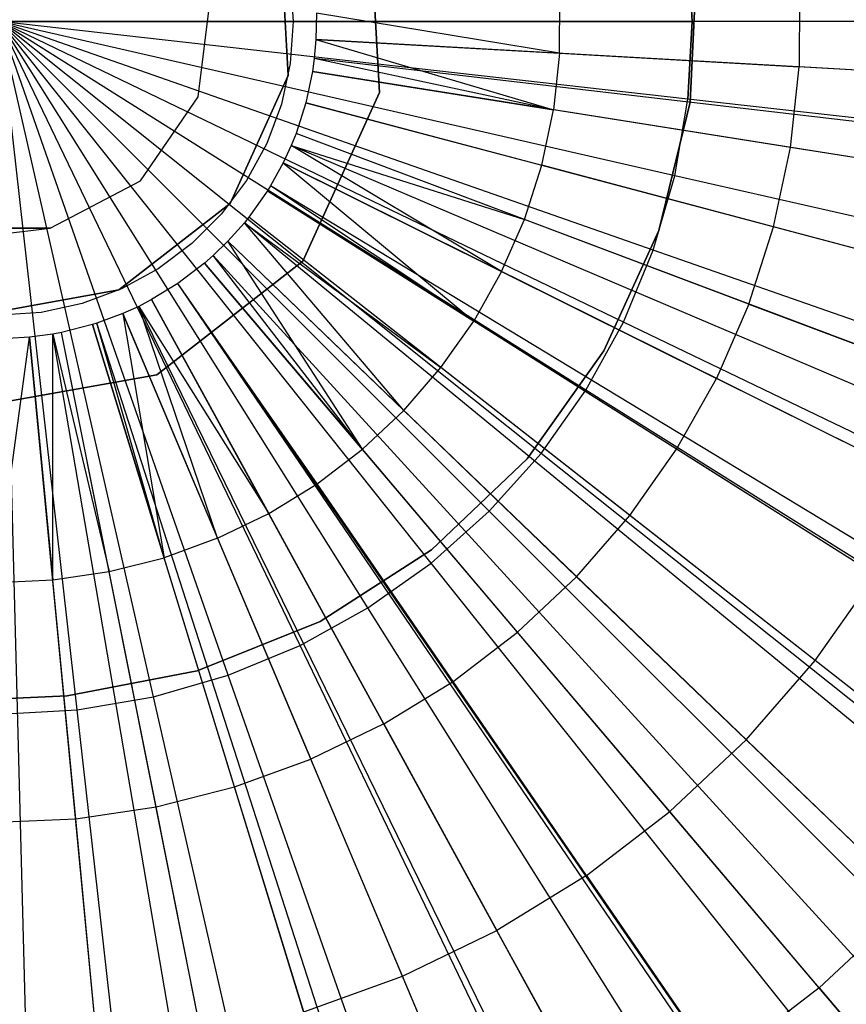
# Model space of a CAD drawing. Extents: x 0.2 to 44.2, y -21.9 to 24.
# Tile 174 of 239: x 18.5 to 19.5, y 14.7 to 16. Entities that reach past the tile are written whole.
import ezdxf

# ---------------------------------------------------------------- set-up
doc = ezdxf.new("R2010")
doc.units = 0
doc.header["$LTSCALE"] = 2.54
doc.layers.get('0').update_dxf_attribs({"color": 13, "linetype": 'CONTINUOUS'})

# ---------------------------------------------------------------- blocks, each defined once
blk = doc.blocks.new('GRUPUJ_2')
at = {"color": 0}
for p, q in [((14.957, 34.0877, 69.0161), (14.9434, 34.3266, 69.0161)), ((14.9434, 34.3266, 49.0161), (14.957, 34.0877, 49.0161)), ((14.957, 34.0877, 69.0161), (14.9434, 34.3266, 69.0161)), ((14.9434, 34.3266, 49.0161), (14.957, 34.0877, 49.0161)), ((14.8287, 34.2913, 69.0161), (14.839, 34.1098, 69.0161)), ((14.839, 34.1098, 49.0161), (14.8287, 34.2913, 49.0161)), ((14.839, 34.1098, 49.0161), (14.8287, 34.2913, 49.0161)), ((14.8287, 34.2913, 69.0161), (14.839, 34.1098, 69.0161)), ((15.3667, 34.2465, 48.673), (15.3586, 34.0755, 48.673)), ((15.3586, 34.0755, 44.673), (15.3667, 34.2465, 44.673)), ((15.3667, 34.2465, 48.673), (15.3586, 34.0755, 48.673)), ((15.3586, 34.0755, 44.673), (15.3667, 34.2465, 44.673)), ((14.8416, 34.2338, 69.0161), (14.8455, 34.1797, 69.0161)), ((15.5002, 34.226, 48.9307), (15.4995, 34.1211, 48.9307)), ((15.5002, 34.226, 48.9307), (15.4995, 34.1211, 48.9307)), ((15.1898, 34.1386, 48.9979), (15.1902, 34.2121, 48.9979)), ((15.1898, 34.1386, 48.9979), (15.1902, 34.2121, 48.9979)), ((14.8455, 34.1797, 69.0161), (14.8416, 34.1256, 69.0161)), ((14.8754, 34.1905, 49.05), (14.8748, 34.1565, 49.05)), ((14.8754, 34.1905, 49.05), (14.8748, 34.1565, 49.05)), ((15.1898, 34.1386, 48.9979), (14.8754, 34.1905, 49.05)), ((15.1898, 34.1386, 48.9979), (14.8754, 34.1905, 49.05)), ((14.8748, 34.1565, 49.05), (14.8727, 34.132, 49.05)), ((14.8748, 34.1565, 49.05), (14.8727, 34.132, 49.05)), ((14.8748, 34.1565, 49.05), (15.1898, 34.1386, 48.9979)), ((14.8748, 34.1565, 49.05), (15.1819, 34.0656, 48.9979)), ((14.8748, 34.1565, 49.05), (15.1898, 34.1386, 48.9979)), ((14.8748, 34.1565, 49.05), (15.1819, 34.0656, 48.9979)), ((16.7119, 34.0524, 48.5), (14.8748, 34.1565, 49.05)), ((16.7119, 34.0524, 48.5), (14.8748, 34.1565, 49.05)), ((14.8727, 34.132, 49.05), (14.8704, 34.1152, 49.05)), ((14.8727, 34.132, 49.05), (14.8704, 34.1152, 49.05)), ((15.1819, 34.0656, 48.9979), (14.8727, 34.132, 49.05)), ((15.1819, 34.0656, 48.9979), (14.8727, 34.132, 49.05)), ((16.7003, 33.9182, 48.5), (14.8727, 34.132, 49.05)), ((16.7003, 33.9182, 48.5), (14.8727, 34.132, 49.05)), ((15.1898, 34.1386, 48.9979), (15.1819, 34.0656, 48.9979)), ((15.1898, 34.1386, 48.9979), (15.1819, 34.0656, 48.9979)), ((15.1898, 34.1386, 48.9979), (15.4995, 34.1211, 48.9307)), ((15.1898, 34.1386, 48.9979), (15.4995, 34.1211, 48.9307)), ((14.8416, 34.1256, 69.0161), (14.8301, 34.0726, 69.0161)), ((14.8704, 34.1152, 49.05), (14.8618, 34.0746, 49.05)), ((14.8704, 34.1152, 49.05), (14.8618, 34.0746, 49.05)), ((14.8704, 34.1152, 49.05), (15.1819, 34.0656, 48.9979)), ((14.8704, 34.1152, 49.05), (15.1819, 34.0656, 48.9979)), ((16.6875, 33.8258, 48.5), (14.8704, 34.1152, 49.05)), ((16.6875, 33.8258, 48.5), (14.8704, 34.1152, 49.05)), ((15.4883, 34.0168, 48.9307), (15.4995, 34.1211, 48.9307)), ((15.4883, 34.0168, 48.9307), (15.4995, 34.1211, 48.9307)), ((15.8034, 34.1039, 48.8487), (15.4995, 34.1211, 48.9307)), ((15.8034, 34.1039, 48.8487), (15.4995, 34.1211, 48.9307)), ((14.839, 34.1098, 69.0161), (14.7637, 33.9442, 69.0161)), ((14.7637, 33.9442, 49.0161), (14.839, 34.1098, 49.0161)), ((14.7637, 33.9442, 49.0161), (14.839, 34.1098, 49.0161)), ((14.839, 34.1098, 69.0161), (14.7637, 33.9442, 69.0161)), ((14.839, 34.1098, 49.0161), (14.839, 34.1098, 69.0161)), ((14.839, 34.1098, 49.0161), (14.839, 34.1098, 69.0161)), ((14.8579, 33.8698, 69.0161), (14.957, 34.0877, 69.0161)), ((14.957, 34.0877, 49.0161), (14.8579, 33.8698, 49.0161)), ((14.8579, 33.8698, 69.0161), (14.957, 34.0877, 69.0161)), ((14.957, 34.0877, 49.0161), (14.8579, 33.8698, 49.0161)), ((14.957, 34.0877, 69.0161), (14.957, 34.0877, 49.0161)), ((14.957, 34.0877, 69.0161), (14.957, 34.0877, 49.0161)), ((14.8301, 34.0726, 69.0161), (14.8112, 34.0218, 69.0161)), ((14.8618, 34.0746, 49.05), (14.8491, 34.035, 49.05)), ((14.8618, 34.0746, 49.05), (14.8491, 34.035, 49.05)), ((14.8618, 34.0746, 49.05), (15.1667, 33.9937, 48.9979)), ((14.8618, 34.0746, 49.05), (15.1667, 33.9937, 48.9979)), ((16.6403, 33.6028, 48.5), (14.8618, 34.0746, 49.05)), ((16.6403, 33.6028, 48.5), (14.8618, 34.0746, 49.05)), ((15.1667, 33.9937, 48.9979), (15.1819, 34.0656, 48.9979)), ((15.1667, 33.9937, 48.9979), (15.1819, 34.0656, 48.9979)), ((15.4883, 34.0168, 48.9307), (15.1819, 34.0656, 48.9979)), ((15.4883, 34.0168, 48.9307), (15.1819, 34.0656, 48.9979)), ((15.3586, 34.0755, 48.673), (15.3182, 33.9093, 48.673)), ((15.3182, 33.9093, 44.673), (15.3586, 34.0755, 44.673)), ((15.3586, 34.0755, 48.673), (15.3182, 33.9093, 48.673)), ((15.3182, 33.9093, 44.673), (15.3586, 34.0755, 44.673)), ((15.3586, 34.0755, 48.673), (15.3586, 34.0755, 44.673)), ((15.3586, 34.0755, 48.673), (15.3586, 34.0755, 44.673)), ((14.8491, 34.035, 49.05), (14.8428, 34.0192, 49.05)), ((14.8491, 34.035, 49.05), (14.8428, 34.0192, 49.05)), ((15.1443, 33.9237, 48.9979), (14.8491, 34.035, 49.05)), ((15.1443, 33.9237, 48.9979), (14.8491, 34.035, 49.05)), ((16.5708, 33.3858, 48.5), (14.8491, 34.035, 49.05)), ((16.5708, 33.3858, 48.5), (14.8491, 34.035, 49.05)), ((14.8112, 34.0218, 69.0161), (14.7852, 33.9742, 69.0161)), ((14.8428, 34.0192, 49.05), (14.8325, 33.9969, 49.05)), ((14.8428, 34.0192, 49.05), (14.8325, 33.9969, 49.05)), ((15.1149, 33.8564, 48.9979), (14.8428, 34.0192, 49.05)), ((15.1149, 33.8564, 48.9979), (14.8428, 34.0192, 49.05)), ((14.8428, 34.0192, 49.05), (15.1443, 33.9237, 48.9979)), ((14.8428, 34.0192, 49.05), (15.1443, 33.9237, 48.9979)), ((16.5361, 33.2992, 48.5), (14.8428, 34.0192, 49.05)), ((16.5361, 33.2992, 48.5), (14.8428, 34.0192, 49.05)), ((15.4666, 33.9141, 48.9307), (15.4883, 34.0168, 48.9307)), ((15.4666, 33.9141, 48.9307), (15.4883, 34.0168, 48.9307)), ((15.7889, 33.9689, 48.8487), (15.4883, 34.0168, 48.9307)), ((15.7889, 33.9689, 48.8487), (15.4883, 34.0168, 48.9307)), ((14.8325, 33.9969, 49.05), (14.8161, 33.9672, 49.05)), ((14.8325, 33.9969, 49.05), (14.8161, 33.9672, 49.05)), ((14.8325, 33.9969, 49.05), (15.1149, 33.8564, 48.9979)), ((14.8325, 33.9969, 49.05), (15.1149, 33.8564, 48.9979)), ((14.8325, 33.9969, 49.05), (15.0789, 33.7923, 48.9979)), ((14.8325, 33.9969, 49.05), (15.0789, 33.7923, 48.9979)), ((16.4797, 33.1768, 48.5), (14.8325, 33.9969, 49.05)), ((16.4797, 33.1768, 48.5), (14.8325, 33.9969, 49.05)), ((15.1443, 33.9237, 48.9979), (15.1667, 33.9937, 48.9979)), ((15.1443, 33.9237, 48.9979), (15.1667, 33.9937, 48.9979)), ((15.4666, 33.9141, 48.9307), (15.1667, 33.9937, 48.9979)), ((15.4666, 33.9141, 48.9307), (15.1667, 33.9937, 48.9979)), ((14.7852, 33.9742, 69.0161), (14.7527, 33.9308, 69.0161)), ((14.8161, 33.9672, 49.05), (14.8122, 33.9607, 49.05)), ((14.8161, 33.9672, 49.05), (14.8122, 33.9607, 49.05)), ((15.0789, 33.7923, 48.9979), (14.8161, 33.9672, 49.05)), ((15.0789, 33.7923, 48.9979), (14.8161, 33.9672, 49.05)), ((16.3897, 33.0135, 48.5), (14.8161, 33.9672, 49.05)), ((16.3897, 33.0135, 48.5), (14.8161, 33.9672, 49.05)), ((14.8122, 33.9607, 49.05), (14.7882, 33.9268, 49.05)), ((14.8122, 33.9607, 49.05), (14.7882, 33.9268, 49.05)), ((14.8122, 33.9607, 49.05), (15.0789, 33.7923, 48.9979)), ((14.8122, 33.9607, 49.05), (15.0789, 33.7923, 48.9979)), ((16.3679, 32.9782, 48.5), (14.8122, 33.9607, 49.05)), ((16.3679, 32.9782, 48.5), (14.8122, 33.9607, 49.05)), ((14.7637, 33.9442, 69.0161), (14.6201, 33.8326, 69.0161)), ((14.6201, 33.8326, 49.0161), (14.7637, 33.9442, 49.0161)), ((14.6201, 33.8326, 49.0161), (14.7637, 33.9442, 49.0161)), ((14.7637, 33.9442, 69.0161), (14.6201, 33.8326, 69.0161)), ((14.7637, 33.9442, 49.0161), (14.7637, 33.9442, 69.0161)), ((14.7637, 33.9442, 49.0161), (14.7637, 33.9442, 69.0161)), ((14.7527, 33.9308, 69.0161), (14.7143, 33.8925, 69.0161)), ((14.7882, 33.9268, 49.05), (14.7823, 33.9194, 49.05)), ((14.7882, 33.9268, 49.05), (14.7823, 33.9194, 49.05)), ((15.0365, 33.7322, 48.9979), (14.7882, 33.9268, 49.05)), ((15.0365, 33.7322, 48.9979), (14.7882, 33.9268, 49.05)), ((16.2366, 32.7919, 48.5), (14.7882, 33.9268, 49.05)), ((16.2366, 32.7919, 48.5), (14.7882, 33.9268, 49.05)), ((15.1149, 33.8564, 48.9979), (15.1443, 33.9237, 48.9979)), ((15.1149, 33.8564, 48.9979), (15.1443, 33.9237, 48.9979)), ((15.4346, 33.8142, 48.9307), (15.1443, 33.9237, 48.9979)), ((15.4346, 33.8142, 48.9307), (15.1443, 33.9237, 48.9979)), ((14.7823, 33.9194, 49.05), (14.761, 33.8955, 49.05)), ((14.7823, 33.9194, 49.05), (14.761, 33.8955, 49.05)), ((14.9883, 33.6768, 48.9979), (14.7823, 33.9194, 49.05)), ((14.7823, 33.9194, 49.05), (15.0365, 33.7322, 48.9979)), ((14.9883, 33.6768, 48.9979), (14.7823, 33.9194, 49.05)), ((14.7823, 33.9194, 49.05), (15.0365, 33.7322, 48.9979)), ((16.2041, 32.7515, 48.5), (14.7823, 33.9194, 49.05)), ((16.2041, 32.7515, 48.5), (14.7823, 33.9194, 49.05)), ((15.4346, 33.8142, 48.9307), (15.4666, 33.9141, 48.9307)), ((15.4346, 33.8142, 48.9307), (15.4666, 33.9141, 48.9307)), ((15.7607, 33.8361, 48.8487), (15.4666, 33.9141, 48.9307)), ((15.7607, 33.8361, 48.8487), (15.4666, 33.9141, 48.9307)), ((15.3182, 33.9093, 48.673), (15.2471, 33.7536, 48.673)), ((15.2471, 33.7536, 44.673), (15.3182, 33.9093, 44.673)), ((15.3182, 33.9093, 48.673), (15.2471, 33.7536, 48.673)), ((15.2471, 33.7536, 44.673), (15.3182, 33.9093, 44.673)), ((15.3182, 33.9093, 48.673), (15.3182, 33.9093, 44.673)), ((15.3182, 33.9093, 48.673), (15.3182, 33.9093, 44.673)), ((14.7143, 33.8925, 69.0161), (14.6709, 33.86, 69.0161)), ((14.761, 33.8955, 49.05), (14.7421, 33.877, 49.05)), ((14.761, 33.8955, 49.05), (14.7421, 33.877, 49.05)), ((14.761, 33.8955, 49.05), (14.9883, 33.6768, 48.9979)), ((14.9348, 33.6265, 48.9979), (14.761, 33.8955, 49.05)), ((14.9348, 33.6265, 48.9979), (14.761, 33.8955, 49.05)), ((14.761, 33.8955, 49.05), (14.9883, 33.6768, 48.9979)), ((16.0871, 32.6199, 48.5), (14.761, 33.8955, 49.05)), ((16.0871, 32.6199, 48.5), (14.761, 33.8955, 49.05)), ((14.7421, 33.877, 49.05), (14.7307, 33.867, 49.05)), ((14.7421, 33.877, 49.05), (14.7307, 33.867, 49.05)), ((14.9348, 33.6265, 48.9979), (14.7421, 33.877, 49.05)), ((14.9348, 33.6265, 48.9979), (14.7421, 33.877, 49.05)), ((15.9832, 32.5186, 48.5), (14.7421, 33.877, 49.05)), ((15.9832, 32.5186, 48.5), (14.7421, 33.877, 49.05)), ((14.6709, 33.86, 69.0161), (14.6234, 33.834, 69.0161)), ((14.669, 33.7229, 69.0161), (14.8579, 33.8698, 69.0161)), ((14.8579, 33.8698, 49.0161), (14.669, 33.7229, 49.0161)), ((14.669, 33.7229, 69.0161), (14.8579, 33.8698, 69.0161)), ((14.8579, 33.8698, 49.0161), (14.669, 33.7229, 49.0161)), ((14.7307, 33.867, 49.05), (14.6962, 33.8407, 49.05)), ((14.7307, 33.867, 49.05), (14.6962, 33.8407, 49.05)), ((14.7307, 33.867, 49.05), (14.9348, 33.6265, 48.9979)), ((14.7307, 33.867, 49.05), (14.9348, 33.6265, 48.9979)), ((15.921, 32.4638, 48.5), (14.7307, 33.867, 49.05)), ((15.921, 32.4638, 48.5), (14.7307, 33.867, 49.05)), ((14.8579, 33.8698, 69.0161), (14.8579, 33.8698, 49.0161)), ((14.8579, 33.8698, 69.0161), (14.8579, 33.8698, 49.0161)), ((15.1149, 33.8564, 48.9979), (15.0789, 33.7923, 48.9979)), ((15.1149, 33.8564, 48.9979), (15.0789, 33.7923, 48.9979)), ((15.1149, 33.8564, 48.9979), (15.3926, 33.7181, 48.9307)), ((15.1149, 33.8564, 48.9979), (15.3926, 33.7181, 48.9307)), ((14.6962, 33.8407, 49.05), (14.6623, 33.82, 49.05)), ((14.6962, 33.8407, 49.05), (14.6623, 33.82, 49.05)), ((14.8764, 33.5818, 48.9979), (14.6962, 33.8407, 49.05)), ((14.8764, 33.5818, 48.9979), (14.6962, 33.8407, 49.05)), ((15.7399, 32.3254, 48.5), (14.6962, 33.8407, 49.05)), ((15.7399, 32.3254, 48.5), (14.6962, 33.8407, 49.05)), ((15.7313, 32.3195, 48.5), (14.6962, 33.8407, 49.05)), ((15.7313, 32.3195, 48.5), (14.6962, 33.8407, 49.05)), ((14.6201, 33.8326, 69.0161), (14.4411, 33.8005, 69.0161)), ((14.4411, 33.8005, 49.0161), (14.6201, 33.8326, 49.0161)), ((14.4411, 33.8005, 49.0161), (14.6201, 33.8326, 49.0161)), ((14.6201, 33.8326, 69.0161), (14.4411, 33.8005, 69.0161)), ((14.6234, 33.834, 69.0161), (14.5726, 33.8151, 69.0161)), ((14.6201, 33.8326, 49.0161), (14.6201, 33.8326, 69.0161)), ((14.6201, 33.8326, 49.0161), (14.6201, 33.8326, 69.0161)), ((14.5726, 33.8151, 69.0161), (14.5196, 33.8035, 69.0161)), ((14.6456, 33.8113, 49.05), (14.625, 33.802, 49.05)), ((14.6456, 33.8113, 49.05), (14.625, 33.802, 49.05)), ((14.6623, 33.82, 49.05), (14.6456, 33.8113, 49.05)), ((14.6623, 33.82, 49.05), (14.6456, 33.8113, 49.05)), ((14.7476, 33.5113, 48.9979), (14.6456, 33.8113, 49.05)), ((14.6456, 33.8113, 49.05), (14.8138, 33.5433, 48.9979)), ((14.7476, 33.5113, 48.9979), (14.6456, 33.8113, 49.05)), ((14.6456, 33.8113, 49.05), (14.8138, 33.5433, 48.9979)), ((15.4537, 32.1583, 48.5), (14.6456, 33.8113, 49.05)), ((15.4537, 32.1583, 48.5), (14.6456, 33.8113, 49.05)), ((14.6623, 33.82, 49.05), (14.8138, 33.5433, 48.9979)), ((14.6623, 33.82, 49.05), (14.8138, 33.5433, 48.9979)), ((15.5458, 32.206, 48.5), (14.6623, 33.82, 49.05)), ((15.5458, 32.206, 48.5), (14.6623, 33.82, 49.05)), ((15.4346, 33.8142, 48.9307), (15.3926, 33.7181, 48.9307)), ((15.4346, 33.8142, 48.9307), (15.3926, 33.7181, 48.9307)), ((15.4346, 33.8142, 48.9307), (15.7193, 33.7068, 48.8487)), ((15.4346, 33.8142, 48.9307), (15.7193, 33.7068, 48.8487)), ((14.5196, 33.8035, 69.0161), (14.4655, 33.7997, 69.0161)), ((14.625, 33.802, 49.05), (14.5913, 33.7895, 49.05)), ((14.625, 33.802, 49.05), (14.5913, 33.7895, 49.05)), ((14.625, 33.802, 49.05), (14.7476, 33.5113, 48.9979)), ((14.625, 33.802, 49.05), (14.7476, 33.5113, 48.9979)), ((14.625, 33.802, 49.05), (14.6786, 33.4862, 48.9979)), ((14.625, 33.802, 49.05), (14.6786, 33.4862, 48.9979)), ((15.3405, 32.1068, 48.5), (14.625, 33.802, 49.05)), ((15.3405, 32.1068, 48.5), (14.625, 33.802, 49.05)), ((14.5859, 33.7878, 49.05), (14.5457, 33.7776, 49.05)), ((14.5859, 33.7878, 49.05), (14.5457, 33.7776, 49.05)), ((14.5913, 33.7895, 49.05), (14.5859, 33.7878, 49.05)), ((14.5913, 33.7895, 49.05), (14.5859, 33.7878, 49.05)), ((14.5859, 33.7878, 49.05), (14.6786, 33.4862, 48.9979)), ((14.5859, 33.7878, 49.05), (14.6786, 33.4862, 48.9979)), ((15.1263, 32.0289, 48.5), (14.5859, 33.7878, 49.05)), ((15.1263, 32.0289, 48.5), (14.5859, 33.7878, 49.05)), ((14.6786, 33.4862, 48.9979), (14.5913, 33.7895, 49.05)), ((14.6786, 33.4862, 48.9979), (14.5913, 33.7895, 49.05)), ((15.156, 32.0383, 48.5), (14.5913, 33.7895, 49.05)), ((15.156, 32.0383, 48.5), (14.5913, 33.7895, 49.05)), ((15.0365, 33.7322, 48.9979), (15.0789, 33.7923, 48.9979)), ((15.0365, 33.7322, 48.9979), (15.0789, 33.7923, 48.9979)), ((15.3412, 33.6266, 48.9307), (15.0789, 33.7923, 48.9979)), ((15.3412, 33.6266, 48.9307), (15.0789, 33.7923, 48.9979)), ((14.4612, 33.4543, 48.9979), (14.5046, 33.7715, 49.05)), ((14.4612, 33.4543, 48.9979), (14.5046, 33.7715, 49.05)), ((14.5046, 33.7715, 49.05), (14.4763, 33.7698, 49.05)), ((14.5046, 33.7715, 49.05), (14.4763, 33.7698, 49.05)), ((14.5345, 33.7755, 49.05), (14.5046, 33.7715, 49.05)), ((14.5345, 33.7755, 49.05), (14.5046, 33.7715, 49.05)), ((14.5046, 33.7715, 49.05), (14.5346, 33.4575, 48.9979)), ((14.5046, 33.7715, 49.05), (14.5346, 33.4575, 48.9979)), ((14.6799, 31.9399, 48.5), (14.5046, 33.7715, 49.05)), ((14.6799, 31.9399, 48.5), (14.5046, 33.7715, 49.05)), ((14.5457, 33.7776, 49.05), (14.5345, 33.7755, 49.05)), ((14.5457, 33.7776, 49.05), (14.5345, 33.7755, 49.05)), ((14.5346, 33.4575, 48.9979), (14.5345, 33.7755, 49.05)), ((14.5345, 33.7755, 49.05), (14.6073, 33.4682, 48.9979)), ((14.5346, 33.4575, 48.9979), (14.5345, 33.7755, 49.05)), ((14.5345, 33.7755, 49.05), (14.6073, 33.4682, 48.9979)), ((14.8442, 31.9618, 48.5), (14.5345, 33.7755, 49.05)), ((14.8442, 31.9618, 48.5), (14.5345, 33.7755, 49.05)), ((14.6073, 33.4682, 48.9979), (14.5457, 33.7776, 49.05)), ((14.6073, 33.4682, 48.9979), (14.5457, 33.7776, 49.05)), ((14.9054, 31.9731, 48.5), (14.5457, 33.7776, 49.05)), ((14.9054, 31.9731, 48.5), (14.5457, 33.7776, 49.05)), ((14.5247, 31.9305, 48.5), (14.4763, 33.7698, 49.05)), ((14.5247, 31.9305, 48.5), (14.4763, 33.7698, 49.05)), ((15.2471, 33.7536, 48.673), (15.1479, 33.6143, 48.673)), ((15.1479, 33.6143, 44.673), (15.2471, 33.7536, 44.673)), ((15.2471, 33.7536, 48.673), (15.1479, 33.6143, 48.673)), ((15.1479, 33.6143, 44.673), (15.2471, 33.7536, 44.673)), ((15.2471, 33.7536, 48.673), (15.2471, 33.7536, 44.673)), ((15.2471, 33.7536, 48.673), (15.2471, 33.7536, 44.673)), ((14.4334, 33.6807, 69.0161), (14.669, 33.7229, 69.0161)), ((14.669, 33.7229, 49.0161), (14.4334, 33.6807, 49.0161)), ((14.4334, 33.6807, 69.0161), (14.669, 33.7229, 69.0161)), ((14.669, 33.7229, 49.0161), (14.4334, 33.6807, 49.0161)), ((14.669, 33.7229, 69.0161), (14.669, 33.7229, 49.0161)), ((14.669, 33.7229, 69.0161), (14.669, 33.7229, 49.0161)), ((14.9883, 33.6768, 48.9979), (15.0365, 33.7322, 48.9979)), ((14.9883, 33.6768, 48.9979), (15.0365, 33.7322, 48.9979)), ((15.2807, 33.5409, 48.9307), (15.0365, 33.7322, 48.9979)), ((15.2807, 33.5409, 48.9307), (15.0365, 33.7322, 48.9979)), ((15.3412, 33.6266, 48.9307), (15.3926, 33.7181, 48.9307)), ((15.3412, 33.6266, 48.9307), (15.3926, 33.7181, 48.9307)), ((15.6651, 33.5824, 48.8487), (15.3926, 33.7181, 48.9307)), ((15.6651, 33.5824, 48.8487), (15.3926, 33.7181, 48.9307)), ((14.9348, 33.6265, 48.9979), (14.9883, 33.6768, 48.9979)), ((14.9348, 33.6265, 48.9979), (14.9883, 33.6768, 48.9979)), ((15.2119, 33.4617, 48.9307), (14.9883, 33.6768, 48.9979)), ((15.2119, 33.4617, 48.9307), (14.9883, 33.6768, 48.9979)), ((14.8764, 33.5818, 48.9979), (14.9348, 33.6265, 48.9979)), ((14.8764, 33.5818, 48.9979), (14.9348, 33.6265, 48.9979)), ((15.1355, 33.3899, 48.9307), (14.9348, 33.6265, 48.9979)), ((15.1355, 33.3899, 48.9307), (14.9348, 33.6265, 48.9979)), ((15.2807, 33.5409, 48.9307), (15.3412, 33.6266, 48.9307)), ((15.2807, 33.5409, 48.9307), (15.3412, 33.6266, 48.9307)), ((15.5985, 33.4641, 48.8487), (15.3412, 33.6266, 48.9307)), ((15.5985, 33.4641, 48.8487), (15.3412, 33.6266, 48.9307)), ((15.1479, 33.6143, 48.673), (15.0241, 33.4962, 48.673)), ((15.0241, 33.4962, 44.673), (15.1479, 33.6143, 44.673)), ((15.1479, 33.6143, 48.673), (15.0241, 33.4962, 48.673)), ((15.0241, 33.4962, 44.673), (15.1479, 33.6143, 44.673)), ((15.1479, 33.6143, 48.673), (15.1479, 33.6143, 44.673)), ((15.1479, 33.6143, 48.673), (15.1479, 33.6143, 44.673)), ((14.8138, 33.5433, 48.9979), (14.8764, 33.5818, 48.9979)), ((14.8138, 33.5433, 48.9979), (14.8764, 33.5818, 48.9979)), ((15.0521, 33.3261, 48.9307), (14.8764, 33.5818, 48.9979)), ((15.0521, 33.3261, 48.9307), (14.8764, 33.5818, 48.9979)), ((14.7476, 33.5113, 48.9979), (14.8138, 33.5433, 48.9979)), ((14.7476, 33.5113, 48.9979), (14.8138, 33.5433, 48.9979)), ((14.9628, 33.2712, 48.9307), (14.8138, 33.5433, 48.9979)), ((14.9628, 33.2712, 48.9307), (14.8138, 33.5433, 48.9979)), ((15.2119, 33.4617, 48.9307), (15.2807, 33.5409, 48.9307)), ((15.2119, 33.4617, 48.9307), (15.2807, 33.5409, 48.9307)), ((15.5203, 33.3532, 48.8487), (15.2807, 33.5409, 48.9307)), ((15.5203, 33.3532, 48.8487), (15.2807, 33.5409, 48.9307)), ((14.7476, 33.5113, 48.9979), (14.6786, 33.4862, 48.9979)), ((14.7476, 33.5113, 48.9979), (14.6786, 33.4862, 48.9979)), ((14.7476, 33.5113, 48.9979), (14.8683, 33.2255, 48.9307)), ((14.7476, 33.5113, 48.9979), (14.8683, 33.2255, 48.9307)), ((15.0241, 33.4962, 48.673), (14.8801, 33.4037, 48.673)), ((14.8801, 33.4037, 44.673), (15.0241, 33.4962, 44.673)), ((15.0241, 33.4962, 48.673), (14.8801, 33.4037, 48.673)), ((14.8801, 33.4037, 44.673), (15.0241, 33.4962, 44.673)), ((15.0241, 33.4962, 48.673), (15.0241, 33.4962, 44.673)), ((15.0241, 33.4962, 48.673), (15.0241, 33.4962, 44.673)), ((14.6073, 33.4682, 48.9979), (14.6786, 33.4862, 48.9979)), ((14.6073, 33.4682, 48.9979), (14.6786, 33.4862, 48.9979)), ((14.7697, 33.1897, 48.9307), (14.6786, 33.4862, 48.9979)), ((14.7697, 33.1897, 48.9307), (14.6786, 33.4862, 48.9979)), ((14.5346, 33.4575, 48.9979), (14.6073, 33.4682, 48.9979)), ((14.5346, 33.4575, 48.9979), (14.6073, 33.4682, 48.9979)), ((14.668, 33.164, 48.9307), (14.6073, 33.4682, 48.9979)), ((14.668, 33.164, 48.9307), (14.6073, 33.4682, 48.9979)), ((14.4612, 33.4543, 48.9979), (14.5346, 33.4575, 48.9979)), ((14.4612, 33.4543, 48.9979), (14.5346, 33.4575, 48.9979)), ((14.5642, 33.1487, 48.9307), (14.5346, 33.4575, 48.9979)), ((14.5642, 33.1487, 48.9307), (14.5346, 33.4575, 48.9979)), ((15.1355, 33.3899, 48.9307), (15.2119, 33.4617, 48.9307)), ((15.1355, 33.3899, 48.9307), (15.2119, 33.4617, 48.9307)), ((15.4313, 33.2507, 48.8487), (15.2119, 33.4617, 48.9307)), ((15.4313, 33.2507, 48.8487), (15.2119, 33.4617, 48.9307)), ((15.5203, 33.3532, 48.8487), (15.5985, 33.4641, 48.8487)), ((15.5203, 33.3532, 48.8487), (15.5985, 33.4641, 48.8487)), ((14.8801, 33.4037, 48.673), (14.7213, 33.3401, 48.673)), ((14.7213, 33.3401, 44.673), (14.8801, 33.4037, 44.673)), ((14.8801, 33.4037, 48.673), (14.7213, 33.3401, 48.673)), ((14.7213, 33.3401, 44.673), (14.8801, 33.4037, 44.673)), ((14.8801, 33.4037, 48.673), (14.8801, 33.4037, 44.673)), ((14.8801, 33.4037, 48.673), (14.8801, 33.4037, 44.673)), ((15.0521, 33.3261, 48.9307), (15.1355, 33.3899, 48.9307)), ((15.0521, 33.3261, 48.9307), (15.1355, 33.3899, 48.9307)), ((15.3323, 33.1578, 48.8487), (15.1355, 33.3899, 48.9307)), ((15.3323, 33.1578, 48.8487), (15.1355, 33.3899, 48.9307)), ((15.4313, 33.2507, 48.8487), (15.5203, 33.3532, 48.8487)), ((15.4313, 33.2507, 48.8487), (15.5203, 33.3532, 48.8487)), ((15.7555, 33.1689, 48.7518), (15.5203, 33.3532, 48.8487)), ((15.7555, 33.1689, 48.7518), (15.5203, 33.3532, 48.8487)), ((14.7213, 33.3401, 48.673), (14.5533, 33.3077, 48.673)), ((14.5533, 33.3077, 44.673), (14.7213, 33.3401, 44.673)), ((14.7213, 33.3401, 48.673), (14.5533, 33.3077, 48.673)), ((14.5533, 33.3077, 44.673), (14.7213, 33.3401, 44.673)), ((14.7213, 33.3401, 48.673), (14.7213, 33.3401, 44.673)), ((14.7213, 33.3401, 48.673), (14.7213, 33.3401, 44.673)), ((14.9628, 33.2712, 48.9307), (15.0521, 33.3261, 48.9307)), ((14.9628, 33.2712, 48.9307), (15.0521, 33.3261, 48.9307)), ((15.2245, 33.0753, 48.8487), (15.0521, 33.3261, 48.9307)), ((15.2245, 33.0753, 48.8487), (15.0521, 33.3261, 48.9307)), ((14.4677, 33.3036, 44.673), (14.5533, 33.3077, 44.673)), ((14.5533, 33.3077, 48.673), (14.4677, 33.3036, 48.673)), ((14.5533, 33.3077, 48.673), (14.4677, 33.3036, 48.673)), ((14.4677, 33.3036, 44.673), (14.5533, 33.3077, 44.673)), ((14.5533, 33.3077, 48.673), (14.5533, 33.3077, 44.673)), ((14.5533, 33.3077, 48.673), (14.5533, 33.3077, 44.673)), ((14.9628, 33.2712, 48.9307), (14.8683, 33.2255, 48.9307)), ((14.9628, 33.2712, 48.9307), (14.8683, 33.2255, 48.9307)), ((14.9628, 33.2712, 48.9307), (15.1089, 33.0042, 48.8487)), ((14.9628, 33.2712, 48.9307), (15.1089, 33.0042, 48.8487)), ((15.3323, 33.1578, 48.8487), (15.4313, 33.2507, 48.8487)), ((15.3323, 33.1578, 48.8487), (15.4313, 33.2507, 48.8487)), ((15.6466, 33.0435, 48.7518), (15.4313, 33.2507, 48.8487)), ((15.6466, 33.0435, 48.7518), (15.4313, 33.2507, 48.8487)), ((14.7697, 33.1897, 48.9307), (14.8683, 33.2255, 48.9307)), ((14.7697, 33.1897, 48.9307), (14.8683, 33.2255, 48.9307)), ((14.9866, 32.9451, 48.8487), (14.8683, 33.2255, 48.9307)), ((14.9866, 32.9451, 48.8487), (14.8683, 33.2255, 48.9307)), ((14.668, 33.164, 48.9307), (14.7697, 33.1897, 48.9307)), ((14.668, 33.164, 48.9307), (14.7697, 33.1897, 48.9307)), ((14.8591, 32.8988, 48.8487), (14.7697, 33.1897, 48.9307)), ((14.8591, 32.8988, 48.8487), (14.7697, 33.1897, 48.9307)), ((14.5642, 33.1487, 48.9307), (14.668, 33.164, 48.9307)), ((14.5642, 33.1487, 48.9307), (14.668, 33.164, 48.9307)), ((14.7275, 32.8655, 48.8487), (14.668, 33.164, 48.9307)), ((14.7275, 32.8655, 48.8487), (14.668, 33.164, 48.9307)), ((14.4594, 33.144, 48.9307), (14.5642, 33.1487, 48.9307)), ((14.4594, 33.144, 48.9307), (14.5642, 33.1487, 48.9307)), ((14.5932, 32.8457, 48.8487), (14.5642, 33.1487, 48.9307)), ((14.5932, 32.8457, 48.8487), (14.5642, 33.1487, 48.9307)), ((15.2245, 33.0753, 48.8487), (15.3323, 33.1578, 48.8487)), ((15.2245, 33.0753, 48.8487), (15.3323, 33.1578, 48.8487)), ((15.5256, 32.9299, 48.7518), (15.3323, 33.1578, 48.8487)), ((15.5256, 32.9299, 48.7518), (15.3323, 33.1578, 48.8487)), ((15.2245, 33.0753, 48.8487), (15.1089, 33.0042, 48.8487)), ((15.2245, 33.0753, 48.8487), (15.1089, 33.0042, 48.8487)), ((15.2245, 33.0753, 48.8487), (15.3938, 32.829, 48.7518)), ((15.2245, 33.0753, 48.8487), (15.3938, 32.829, 48.7518)), ((15.5256, 32.9299, 48.7518), (15.6466, 33.0435, 48.7518)), ((15.5256, 32.9299, 48.7518), (15.6466, 33.0435, 48.7518)), ((14.9866, 32.9451, 48.8487), (15.1089, 33.0042, 48.8487)), ((14.9866, 32.9451, 48.8487), (15.1089, 33.0042, 48.8487)), ((15.2524, 32.7421, 48.7518), (15.1089, 33.0042, 48.8487)), ((15.2524, 32.7421, 48.7518), (15.1089, 33.0042, 48.8487)), ((14.8591, 32.8988, 48.8487), (14.9866, 32.9451, 48.8487)), ((14.8591, 32.8988, 48.8487), (14.9866, 32.9451, 48.8487)), ((15.1029, 32.6698, 48.7518), (14.9866, 32.9451, 48.8487)), ((15.1029, 32.6698, 48.7518), (14.9866, 32.9451, 48.8487)), ((15.5256, 32.9299, 48.7518), (15.3938, 32.829, 48.7518)), ((15.5256, 32.9299, 48.7518), (15.3938, 32.829, 48.7518)), ((15.5256, 32.9299, 48.7518), (15.7157, 32.7059, 48.6401)), ((15.5256, 32.9299, 48.7518), (15.7157, 32.7059, 48.6401))]:
    blk.add_line(p, q, dxfattribs=at)
blk = doc.blocks.new('KARO-10934_STL')
at = {"color": 0}
for p, q in [((18.6941, 15.8683, 125.8828), (18.7099, 15.999, 125.8837)), ((18.6941, 15.8683, 125.8828), (18.7099, 15.999, 125.8837)), ((18.6941, 15.8683, 81.885), (18.7099, 15.999, 81.885)), ((18.6941, 15.8683, 81.885), (18.7099, 15.999, 81.885)), ((18.6193, 15.76, 125.8822), (18.6941, 15.8683, 125.8828)), ((18.6193, 15.76, 125.8822), (18.6941, 15.8683, 125.8828)), ((18.6193, 15.76, 81.885), (18.6941, 15.8683, 81.885)), ((18.6193, 15.76, 81.885), (18.6941, 15.8683, 81.885)), ((18.6941, 15.8683, 125.8828), (18.6941, 15.8683, 81.885)), ((18.6941, 15.8683, 125.8828), (18.6941, 15.8683, 81.885)), ((18.5027, 15.6988, 125.8819), (18.6193, 15.76, 125.8822)), ((18.5027, 15.6988, 125.8819), (18.6193, 15.76, 125.8822)), ((18.5027, 15.6988, 81.885), (18.6193, 15.76, 81.885)), ((18.5027, 15.6988, 81.885), (18.6193, 15.76, 81.885)), ((18.6193, 15.76, 125.8822), (18.6193, 15.76, 81.885)), ((18.6193, 15.76, 125.8822), (18.6193, 15.76, 81.885)), ((18.3711, 15.6988, 125.8821), (18.5027, 15.6988, 125.8819)), ((18.5027, 15.6988, 125.8819), (18.3711, 15.6988, 81.885)), ((18.5027, 15.6988, 125.8819), (18.3711, 15.6988, 81.885)), ((18.3711, 15.6988, 125.8821), (18.5027, 15.6988, 125.8819)), ((18.4369, 15.6908, 81.885), (18.5027, 15.6988, 125.8819)), ((18.4369, 15.6908, 81.885), (18.5027, 15.6988, 125.8819)), ((18.4369, 15.6908, 81.885), (18.5027, 15.6988, 81.885)), ((18.4369, 15.6908, 81.885), (18.5027, 15.6988, 81.885)), ((18.5027, 15.6988, 125.8819), (18.5027, 15.6988, 81.885)), ((18.5027, 15.6988, 125.8819), (18.5027, 15.6988, 81.885))]:
    blk.add_line(p, q, dxfattribs=at)
blk.add_blockref('GRUPUJ_2', (3.9714, -18.2138, 12.8689), dxfattribs=at)
blk = doc.blocks.new('GRUPUJ_1')
at = {"color": 0}
for p, q in [((19.1049, 38.0063, 44.4916), (19.1105, 37.906, 44.4916)), ((19.1105, 37.906, 60.391), (19.1049, 38.0063, 60.391)), ((19.1105, 37.906, 60.391), (19.1049, 38.0063, 60.391)), ((19.1049, 38.0063, 44.4916), (19.1105, 37.906, 44.4916)), ((18.6913, 37.1476, 44.4916), (18.2148, 37.906, 44.4413)), ((18.7732, 37.2057, 44.4916), (18.2148, 37.906, 44.4413)), ((18.6034, 37.099, 44.4916), (18.2148, 37.906, 44.4413)), ((18.6913, 37.1476, 44.4916), (18.2148, 37.906, 44.4413)), ((18.8481, 37.2727, 44.4916), (18.2148, 37.906, 44.4413)), ((18.9151, 37.3476, 44.4916), (18.2148, 37.906, 44.4413)), ((18.3151, 37.016, 44.4916), (18.2148, 37.906, 44.4413)), ((18.4141, 37.0328, 44.4916), (18.2148, 37.906, 44.4413)), ((18.7732, 37.2057, 44.4916), (18.2148, 37.906, 44.4413)), ((18.8481, 37.2727, 44.4916), (18.2148, 37.906, 44.4413)), ((18.4141, 37.0328, 44.4916), (18.2148, 37.906, 44.4413)), ((18.5106, 37.0606, 44.4916), (18.2148, 37.906, 44.4413)), ((18.5106, 37.0606, 44.4916), (18.2148, 37.906, 44.4413)), ((18.6034, 37.099, 44.4916), (18.2148, 37.906, 44.4413)), ((18.3151, 37.016, 44.4916), (18.2148, 37.906, 44.4413)), ((18.2148, 37.906, 44.4413), (19.1105, 37.906, 44.4916)), ((19.1049, 37.8058, 44.4916), (18.2148, 37.906, 44.4413)), ((18.2148, 37.906, 44.4413), (19.1105, 37.906, 44.4916)), ((18.3151, 37.016, 60.391), (18.2148, 37.906, 60.4413)), ((18.4141, 37.0328, 60.391), (18.2148, 37.906, 60.4413)), ((18.3151, 37.016, 60.391), (18.2148, 37.906, 60.4413)), ((18.5106, 37.0606, 60.391), (18.2148, 37.906, 60.4413)), ((18.4141, 37.0328, 60.391), (18.2148, 37.906, 60.4413)), ((18.6034, 37.099, 60.391), (18.2148, 37.906, 60.4413)), ((18.5106, 37.0606, 60.391), (18.2148, 37.906, 60.4413)), ((18.6913, 37.1476, 60.391), (18.2148, 37.906, 60.4413)), ((18.6034, 37.099, 60.391), (18.2148, 37.906, 60.4413)), ((18.7732, 37.2057, 60.391), (18.2148, 37.906, 60.4413)), ((18.6913, 37.1476, 60.391), (18.2148, 37.906, 60.4413)), ((18.8481, 37.2727, 60.391), (18.2148, 37.906, 60.4413)), ((18.7732, 37.2057, 60.391), (18.2148, 37.906, 60.4413)), ((18.9151, 37.3476, 60.391), (18.2148, 37.906, 60.4413)), ((18.8481, 37.2727, 60.391), (18.2148, 37.906, 60.4413)), ((18.9732, 37.4295, 60.391), (18.2148, 37.906, 60.4413)), ((18.9151, 37.3476, 60.391), (18.2148, 37.906, 60.4413)), ((19.0602, 37.6102, 60.391), (18.2148, 37.906, 60.4413)), ((19.0218, 37.5174, 60.391), (18.2148, 37.906, 60.4413)), ((19.0218, 37.5174, 60.391), (18.2148, 37.906, 60.4413)), ((18.9732, 37.4295, 60.391), (18.2148, 37.906, 60.4413)), ((19.088, 37.7067, 60.391), (18.2148, 37.906, 60.4413)), ((19.0602, 37.6102, 60.391), (18.2148, 37.906, 60.4413)), ((19.1049, 37.8058, 60.391), (18.2148, 37.906, 60.4413)), ((19.088, 37.7067, 60.391), (18.2148, 37.906, 60.4413)), ((19.1105, 37.906, 60.391), (18.2148, 37.906, 60.4413)), ((19.1049, 37.8058, 60.391), (18.2148, 37.906, 60.4413)), ((19.1105, 37.906, 60.391), (18.2148, 37.906, 60.4413)), ((19.0218, 37.5174, 44.4916), (18.2148, 37.906, 44.4413)), ((19.0602, 37.6102, 44.4916), (18.2148, 37.906, 44.4413)), ((18.9732, 37.4295, 44.4916), (18.2148, 37.906, 44.4413)), ((19.0218, 37.5174, 44.4916), (18.2148, 37.906, 44.4413)), ((19.0602, 37.6102, 44.4916), (18.2148, 37.906, 44.4413)), ((19.088, 37.7067, 44.4916), (18.2148, 37.906, 44.4413)), ((18.9151, 37.3476, 44.4916), (18.2148, 37.906, 44.4413)), ((18.9732, 37.4295, 44.4916), (18.2148, 37.906, 44.4413)), ((19.088, 37.7067, 44.4916), (18.2148, 37.906, 44.4413)), ((19.1049, 37.8058, 44.4916), (18.2148, 37.906, 44.4413)), ((19.1105, 37.906, 44.4916), (19.1049, 37.8058, 44.4916)), ((19.1049, 37.8058, 60.391), (19.1105, 37.906, 60.391)), ((19.1049, 37.8058, 60.391), (19.1105, 37.906, 60.391)), ((19.1105, 37.906, 44.4916), (19.1049, 37.8058, 44.4916)), ((19.9949, 37.906, 60.2407), (19.1105, 37.906, 60.391)), ((19.9949, 37.906, 60.2407), (19.1105, 37.906, 60.391)), ((19.9949, 37.906, 44.6418), (19.1105, 37.906, 44.4916)), ((19.9949, 37.906, 44.6418), (19.1105, 37.906, 44.4916)), ((19.088, 37.7067, 60.391), (19.1049, 37.8058, 60.391)), ((19.088, 37.7067, 60.391), (19.1049, 37.8058, 60.391)), ((19.088, 37.7067, 44.4916), (19.1049, 37.8058, 44.4916)), ((19.088, 37.7067, 44.4916), (19.1049, 37.8058, 44.4916)), ((19.9837, 37.7067, 60.2407), (19.1049, 37.8058, 60.391)), ((19.9837, 37.7067, 60.2407), (19.1049, 37.8058, 60.391)), ((19.9837, 37.7067, 44.6418), (19.1049, 37.8058, 44.4916)), ((19.9837, 37.7067, 44.6418), (19.1049, 37.8058, 44.4916)), ((19.0602, 37.6102, 60.391), (19.088, 37.7067, 60.391)), ((19.0602, 37.6102, 60.391), (19.088, 37.7067, 60.391)), ((19.0602, 37.6102, 44.4916), (19.088, 37.7067, 44.4916)), ((19.0602, 37.6102, 44.4916), (19.088, 37.7067, 44.4916)), ((19.9503, 37.5099, 60.2407), (19.088, 37.7067, 60.391)), ((19.9503, 37.5099, 60.2407), (19.088, 37.7067, 60.391)), ((19.9503, 37.5099, 44.6418), (19.088, 37.7067, 44.4916)), ((19.9503, 37.5099, 44.6418), (19.088, 37.7067, 44.4916)), ((19.0218, 37.5174, 60.391), (19.0602, 37.6102, 60.391)), ((19.0218, 37.5174, 60.391), (19.0602, 37.6102, 60.391)), ((19.0218, 37.5174, 44.4916), (19.0602, 37.6102, 44.4916)), ((19.0218, 37.5174, 44.4916), (19.0602, 37.6102, 44.4916)), ((19.895, 37.3181, 60.2407), (19.0602, 37.6102, 60.391)), ((19.895, 37.3181, 60.2407), (19.0602, 37.6102, 60.391)), ((19.895, 37.3181, 44.6418), (19.0602, 37.6102, 44.4916)), ((19.895, 37.3181, 44.6418), (19.0602, 37.6102, 44.4916)), ((18.9732, 37.4295, 60.391), (19.0218, 37.5174, 60.391)), ((18.9732, 37.4295, 60.391), (19.0218, 37.5174, 60.391)), ((18.9732, 37.4295, 44.4916), (19.0218, 37.5174, 44.4916)), ((18.9732, 37.4295, 44.4916), (19.0218, 37.5174, 44.4916)), ((19.8186, 37.1337, 60.2407), (19.0218, 37.5174, 60.391)), ((19.8186, 37.1337, 60.2407), (19.0218, 37.5174, 60.391)), ((19.8186, 37.1337, 44.6418), (19.0218, 37.5174, 44.4916)), ((19.8186, 37.1337, 44.6418), (19.0218, 37.5174, 44.4916)), ((18.9151, 37.3476, 60.391), (18.9732, 37.4295, 60.391)), ((18.9151, 37.3476, 60.391), (18.9732, 37.4295, 60.391)), ((18.9151, 37.3476, 44.4916), (18.9732, 37.4295, 44.4916)), ((18.9151, 37.3476, 44.4916), (18.9732, 37.4295, 44.4916)), ((19.7221, 36.9589, 60.2407), (18.9732, 37.4295, 60.391)), ((19.7221, 36.9589, 60.2407), (18.9732, 37.4295, 60.391)), ((19.7221, 36.9589, 44.6418), (18.9732, 37.4295, 44.4916)), ((19.7221, 36.9589, 44.6418), (18.9732, 37.4295, 44.4916)), ((18.8481, 37.2727, 44.4916), (18.9151, 37.3476, 44.4916)), ((18.8481, 37.2727, 44.4916), (18.9151, 37.3476, 44.4916)), ((18.8481, 37.2727, 60.391), (18.9151, 37.3476, 60.391)), ((18.8481, 37.2727, 60.391), (18.9151, 37.3476, 60.391)), ((19.6066, 36.7961, 44.6418), (18.9151, 37.3476, 44.4916)), ((19.6066, 36.7961, 60.2407), (18.9151, 37.3476, 60.391)), ((19.6066, 36.7961, 60.2407), (18.9151, 37.3476, 60.391)), ((19.6066, 36.7961, 44.6418), (18.9151, 37.3476, 44.4916)), ((18.7732, 37.2057, 44.4916), (18.8481, 37.2727, 44.4916)), ((18.7732, 37.2057, 44.4916), (18.8481, 37.2727, 44.4916)), ((18.7732, 37.2057, 60.391), (18.8481, 37.2727, 60.391)), ((18.7732, 37.2057, 60.391), (18.8481, 37.2727, 60.391)), ((19.4735, 36.6473, 44.6418), (18.8481, 37.2727, 44.4916)), ((19.4735, 36.6473, 44.6418), (18.8481, 37.2727, 44.4916)), ((19.4735, 36.6473, 60.2407), (18.8481, 37.2727, 60.391)), ((19.4735, 36.6473, 60.2407), (18.8481, 37.2727, 60.391)), ((18.6913, 37.1476, 44.4916), (18.7732, 37.2057, 44.4916)), ((18.6913, 37.1476, 44.4916), (18.7732, 37.2057, 44.4916)), ((18.6913, 37.1476, 60.391), (18.7732, 37.2057, 60.391)), ((18.6913, 37.1476, 60.391), (18.7732, 37.2057, 60.391)), ((19.3247, 36.5143, 44.6418), (18.7732, 37.2057, 44.4916)), ((19.3247, 36.5143, 44.6418), (18.7732, 37.2057, 44.4916)), ((19.3247, 36.5143, 60.2407), (18.7732, 37.2057, 60.391)), ((19.3247, 36.5143, 60.2407), (18.7732, 37.2057, 60.391)), ((18.6034, 37.099, 44.4916), (18.6913, 37.1476, 44.4916)), ((18.6034, 37.099, 44.4916), (18.6913, 37.1476, 44.4916)), ((18.6034, 37.099, 60.391), (18.6913, 37.1476, 60.391)), ((18.6034, 37.099, 60.391), (18.6913, 37.1476, 60.391)), ((19.1619, 36.3987, 44.6418), (18.6913, 37.1476, 44.4916)), ((19.1619, 36.3987, 44.6418), (18.6913, 37.1476, 44.4916)), ((19.1619, 36.3987, 60.2407), (18.6913, 37.1476, 60.391)), ((19.1619, 36.3987, 60.2407), (18.6913, 37.1476, 60.391)), ((18.5106, 37.0606, 44.4916), (18.6034, 37.099, 44.4916)), ((18.5106, 37.0606, 44.4916), (18.6034, 37.099, 44.4916)), ((18.5106, 37.0606, 60.391), (18.6034, 37.099, 60.391)), ((18.5106, 37.0606, 60.391), (18.6034, 37.099, 60.391)), ((18.9872, 36.3022, 44.6418), (18.6034, 37.099, 44.4916)), ((18.9872, 36.3022, 44.6418), (18.6034, 37.099, 44.4916)), ((18.9872, 36.3022, 60.2407), (18.6034, 37.099, 60.391)), ((18.9872, 36.3022, 60.2407), (18.6034, 37.099, 60.391)), ((18.4141, 37.0328, 44.4916), (18.5106, 37.0606, 44.4916)), ((18.4141, 37.0328, 44.4916), (18.5106, 37.0606, 44.4916)), ((18.4141, 37.0328, 60.391), (18.5106, 37.0606, 60.391)), ((18.4141, 37.0328, 60.391), (18.5106, 37.0606, 60.391)), ((18.8027, 36.2258, 44.6418), (18.5106, 37.0606, 44.4916)), ((18.8027, 36.2258, 44.6418), (18.5106, 37.0606, 44.4916)), ((18.8027, 36.2258, 60.2407), (18.5106, 37.0606, 60.391)), ((18.8027, 36.2258, 60.2407), (18.5106, 37.0606, 60.391)), ((18.3151, 37.016, 44.4916), (18.4141, 37.0328, 44.4916)), ((18.3151, 37.016, 44.4916), (18.4141, 37.0328, 44.4916)), ((18.3151, 37.016, 60.391), (18.4141, 37.0328, 60.391)), ((18.3151, 37.016, 60.391), (18.4141, 37.0328, 60.391)), ((18.6109, 36.1705, 44.6418), (18.4141, 37.0328, 44.4916)), ((18.6109, 36.1705, 44.6418), (18.4141, 37.0328, 44.4916)), ((18.6109, 36.1705, 60.2407), (18.4141, 37.0328, 60.391)), ((18.6109, 36.1705, 60.2407), (18.4141, 37.0328, 60.391)), ((18.2148, 37.0103, 44.4916), (18.3151, 37.016, 44.4916)), ((18.2148, 37.0103, 44.4916), (18.3151, 37.016, 44.4916)), ((18.2148, 37.0103, 60.391), (18.3151, 37.016, 60.391)), ((18.2148, 37.0103, 60.391), (18.3151, 37.016, 60.391)), ((18.4141, 36.1371, 44.6418), (18.3151, 37.016, 44.4916)), ((18.4141, 36.1371, 44.6418), (18.3151, 37.016, 44.4916)), ((18.4141, 36.1371, 60.2407), (18.3151, 37.016, 60.391)), ((18.4141, 36.1371, 60.2407), (18.3151, 37.016, 60.391))]:
    blk.add_line(p, q, dxfattribs=at)
blk = doc.blocks.new('GRUPUJ_3')
at = {"color": 0}
for name, p in [('GRUPUJ_1', (0, 0)), ('KARO-10934_STL', (-0.2222, 21.9402, -1.2505))]:
    blk.add_blockref(name, p, dxfattribs=at)

msp = doc.modelspace()

# ---------------------------------------------------------------- block references
at = {"color": 0}
msp.add_blockref('GRUPUJ_3', (0.2222, -21.9402, 1.2505), dxfattribs=at)

doc.saveas('drawing.dxf')
